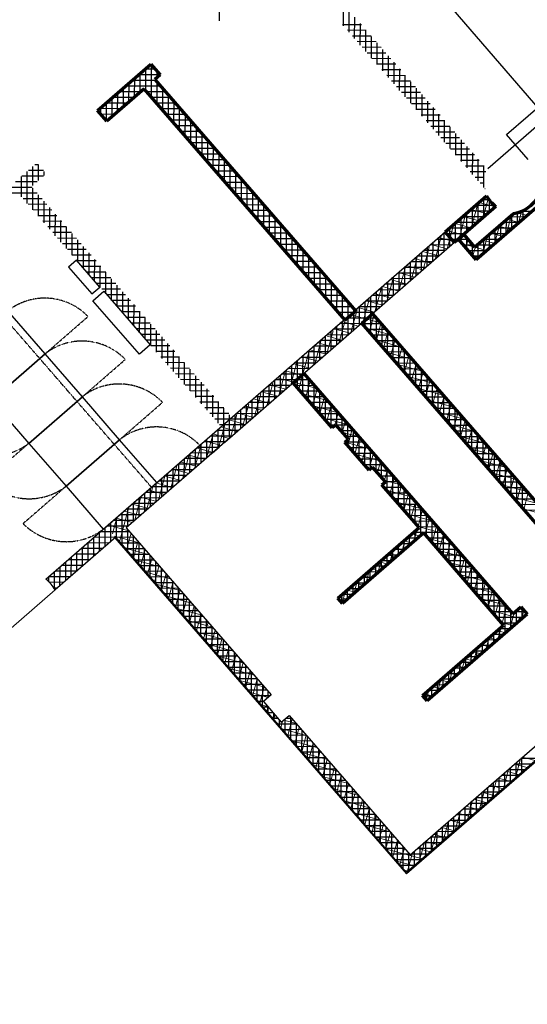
# Model space of a CAD drawing. Header units: millimetres. Extents: x 98667 to 994031, y -2704 to 533009.
# Tile 38 of 153: x 387566 to 394714, y 173615 to 187470. Entities that reach past the tile are written whole.
import ezdxf

# ---------------------------------------------------------------- set-up
doc = ezdxf.new("R2010")
doc.units = ezdxf.units.MM
doc.linetypes.add('HIDDEN2', pattern=[0.1875, 0.125, -0.0625])
for name, color, linetype, lineweight in [('0_F&B AREA', 3, 'Continuous', 0), ('A-WALL-FULL', 6, 'Continuous', 70), ('A-WALL-PATT', 5, 'Continuous', 15)]:
    doc.layers.add(name, color=color, linetype=linetype, lineweight=lineweight)
for name, color, linetype in [('A-WALL-PATT-50', 5, 'Continuous'), ('IT DETAIL', 252, 'Continuous'), ('STAIRCASE-7$0$A-WALL-HATCH', 253, 'Continuous')]:
    doc.layers.add(name, color=color, linetype=linetype)

msp = doc.modelspace()

# ---------------------------------------------------------------- linework, layer by layer
at = {"color": 251, "linetype": 'ByBlock'}
for p, q in [((387934, 179596), (393559, 184486)), ((393559, 184486), (393690, 184335)), ((393690, 184335), (390453, 181521)), ((390553, 181609), (390282, 181373)), ((390453, 181521), (390553, 181609)), ((390377, 181455), (389068, 180318)), ((390282, 181373), (390377, 181455)), ((389068, 180318), (391107, 177971)), ((388918, 180186), (388065, 179445)), ((393015, 175470), (388918, 180186)), ((391107, 177971), (390998, 177876)), ((393065, 175718), (395620, 177940)), ((390998, 177876), (391250, 177585)), ((395721, 177822), (393015, 175470)), ((391250, 177585), (391360, 177680)), ((391360, 177680), (393065, 175718))]:
    msp.add_line(p, q, dxfattribs=at)
at = {"color": 251, "linetype": 'HIDDEN2', "ltscale": 0.02}
for p, q in [((387849, 182702), (387324, 183306)), ((387924, 182767), (388528, 183292)), ((388373, 182098), (387849, 182702)), ((388449, 182163), (389053, 182688)), ((388898, 181494), (388373, 182098)), ((388974, 181560), (389577, 182084)), ((387694, 181508), (387090, 180983)), ((389423, 180890), (388898, 181494)), ((389498, 180956), (390102, 181481)), ((388219, 180904), (387615, 180379))]:
    msp.add_line(p, q, dxfattribs=at)
at = {"color": 251, "ltscale": 0.02}
for p, q in [((387924, 182767), (387399, 183371)), ((387924, 182767), (387169, 182111)), ((387169, 182111), (387924, 182767)), ((388449, 182163), (387924, 182767)), ((387169, 182111), (387694, 181508)), ((387694, 181508), (388449, 182163)), ((388449, 182163), (387694, 181508)), ((388974, 181560), (388449, 182163)), ((387694, 181508), (388219, 180904)), ((388219, 180904), (388974, 181560)), ((388974, 181560), (388219, 180904)), ((389498, 180956), (388974, 181560)), ((388744, 180300), (389498, 180956)), ((388219, 180904), (388744, 180300))]:
    msp.add_line(p, q, dxfattribs=at)
at = {"color": 251, "linetype": 'HIDDEN2', "ltscale": 0.02}
for centre, radius, start, end in [((387920, 182705), 846, 43.9982, 127.9839), ((388445, 182101), 846, 43.9982, 127.9839), ((388969, 181497), 846, 43.9982, 127.9839), ((389494, 180893), 846, 43.9982, 127.9839), ((387175, 182190), 857, 224.7128, 307.2692), ((387700, 181586), 857, 224.7128, 307.2692), ((388224, 180982), 857, 224.7128, 307.2692)]:
    msp.add_arc(centre, radius, start, end, dxfattribs=at)
at = {"color": 251, "linetype": 'ByBlock'}
msp.add_arc((387695, 179257), 415, 26.9712, 54.8355, dxfattribs=at)
at = {"layer": '0_F&B AREA', "color": 251, "extrusion": (-1.11003e-08, 3.56116e-08, 1)}
for p, q in [((388907, 180177, 0), (381358, 173615, 0)), ((393014, 175449, 0), (388907, 180177, 0)), ((395570, 177671, 0), (393014, 175449, 0))]:
    msp.add_line(p, q, dxfattribs=at)
at = {"layer": 'A-WALL-FULL', "color": 251, "linetype": 'ByBlock'}
for p, q in [((388661, 186191), (389414, 186845)), ((389414, 186845), (389545, 186695)), ((389545, 186695), (389469, 186629)), ((389469, 186629), (392300, 183370)), ((389318, 186498), (388792, 186040)), ((392150, 183240), (389318, 186498)), ((388792, 186040), (388661, 186191)), ((395853, 185705), (393995, 184092)), ((393559, 184486), (394139, 184991)), ((394273, 184842), (393690, 184335)), ((393972, 184271), (394518, 184743)), ((393690, 184335), (393559, 184486)), ((393743, 184382), (393818, 184449)), ((393818, 184449), (393972, 184271)), ((393972, 184118), (393743, 184382)), ((393995, 184092), (393972, 184118)), ((392300, 183370), (392150, 183240)), ((392384, 183200, 0), (392535, 183331, 0)), ((392535, 183331, 0), (395084, 180400, 0)), ((395323, 179819, 0), (392384, 183200, 0)), ((391419, 182361), (391569, 182492)), ((391569, 182492), (394509, 179110)), ((391968, 181729), (391419, 182361)), ((392017, 181771), (391968, 181729)), ((392195, 181566), (392017, 181771)), ((392146, 181524), (392195, 181566)), ((392487, 181131), (392146, 181524)), ((392536, 181173), (392487, 181131)), ((392715, 180968), (392536, 181173)), ((392666, 180926), (392715, 180968)), ((393190, 180323), (392666, 180926)), ((392047, 179329), (393190, 180323)), ((393255, 180247), (392112, 179254)), ((394380, 178952), (393255, 180247)), ((392112, 179254), (392047, 179329)), ((394509, 179110), (394622, 179209)), ((394622, 179209), (394710, 179107)), ((394710, 179107), (393303, 177884)), ((393236, 177960), (394380, 178952)), ((393303, 177884), (393236, 177960))]:
    msp.add_line(p, q, dxfattribs=at)
for centre, radius, start, end in [((394542, 185220), 464, 209.6488, 234.5513), ((394449, 185217), 479, 278.2613, 343.7392)]:
    msp.add_arc(centre, radius, start, end, dxfattribs=at)
at = {"layer": 'A-WALL-PATT', "color": 251, "linetype": 'Continuous'}
for p, q in [((392204, 187294), (392204, 187598)), ((392447, 187319), (392182, 187320)), ((392362, 187112), (392363, 187416)), ((392520, 186930), (392521, 187234)), ((392586, 187160), (392320, 187161)), ((392678, 186748), (392679, 187052)), ((392724, 187001), (392458, 187001)), ((389344, 186469), (389345, 186786)), ((392862, 186842), (392597, 186842)), ((392837, 186566), (392837, 186870)), ((389185, 186382), (389186, 186647)), ((389542, 186692), (389238, 186693)), ((389503, 186658), (389503, 186742)), ((393000, 186682), (392735, 186683)), ((392995, 186384), (392996, 186688)), ((389026, 186243), (389026, 186509)), ((389553, 186533), (389056, 186535)), ((389502, 186287), (389503, 186590)), ((393139, 186523), (392873, 186524)), ((393153, 186202), (393154, 186506)), ((388867, 186105), (388867, 186371)), ((389178, 186376), (388874, 186376)), ((389691, 186374), (389425, 186375)), ((389660, 186105), (389661, 186408)), ((393277, 186364), (393012, 186365)), ((388996, 186217), (388692, 186218)), ((388708, 186137), (388708, 186232)), ((389829, 186215), (389564, 186216)), ((389819, 185923), (389819, 186226)), ((393415, 186205), (393150, 186206)), ((393311, 186020), (393312, 186324)), ((393470, 185838), (393470, 186142)), ((388814, 186059), (388776, 186059)), ((389967, 186056), (389702, 186057)), ((389977, 185740), (389978, 186044)), ((393554, 186046), (393288, 186047)), ((393628, 185656), (393629, 185960)), ((390106, 185897), (389840, 185897)), ((390135, 185558), (390136, 185862)), ((393692, 185887), (393427, 185888)), ((390244, 185738), (389979, 185738)), ((390293, 185376), (390294, 185680)), ((393830, 185728), (393565, 185728)), ((393786, 185474), (393787, 185778)), ((390382, 185578), (390117, 185579)), ((393969, 185569), (393703, 185569)), ((393944, 185292), (393945, 185596)), ((387753, 185137), (387753, 185402)), ((387833, 185427), (387782, 185427)), ((390520, 185419), (390255, 185420)), ((390452, 185194), (390452, 185497)), ((394107, 185409), (393842, 185410)), ((394103, 185110), (394103, 185414)), ((387594, 184976), (387594, 185264)), ((387903, 185268), (387599, 185269)), ((387912, 185275), (387912, 185335)), ((390658, 185260), (390394, 185261)), ((390610, 185012), (390611, 185315)), ((394108, 185251), (393980, 185251)), ((387743, 185109), (387417, 185110)), ((387752, 184794), (387753, 185098)), ((390797, 185101), (390532, 185102)), ((390768, 184830), (390769, 185133)), ((394093, 184687), (394169, 184966)), ((394119, 185092), (394118, 185092)), ((387881, 184950), (387616, 184951)), ((387910, 184612), (387911, 184916)), ((390935, 184942), (390670, 184943)), ((390926, 184648), (390927, 184951)), ((393924, 184541), (394011, 184859)), ((394266, 184836), (394051, 184895)), ((394262, 184833), (394266, 184848)), ((388020, 184791), (387754, 184792)), ((388068, 184430), (388069, 184734)), ((391073, 184783), (390809, 184784)), ((391085, 184466), (391085, 184769)), ((393750, 184374), (393841, 184712)), ((394038, 184639), (393824, 184697)), ((394152, 184738), (393937, 184796)), ((394421, 184462), (394491, 184720)), ((394713, 184715), (394557, 184757)), ((394590, 184609), (394639, 184791)), ((388158, 184632), (387892, 184633)), ((388226, 184248), (388227, 184552)), ((391211, 184624), (390947, 184624)), ((391243, 184284), (391244, 184586)), ((393585, 184244), (393672, 184565)), ((393924, 184540), (393710, 184598)), ((394251, 184315), (394322, 184573)), ((394486, 184518), (394312, 184565)), ((394599, 184617), (394426, 184663)), ((388296, 184473), (388031, 184474)), ((391350, 184465), (391085, 184465)), ((391401, 184102), (391402, 184404)), ((393415, 184097), (393502, 184417)), ((393828, 184437), (393597, 184500)), ((394082, 184168), (394152, 184427)), ((394372, 184419), (394198, 184466)), ((388434, 184314), (388169, 184315)), ((388385, 184066), (388386, 184370)), ((391488, 184305), (391224, 184306)), ((393246, 183950), (393333, 184270)), ((393585, 184244), (393370, 184302)), ((393698, 184343), (393483, 184401)), ((394145, 184222), (393802, 184315)), ((393848, 184261), (393880, 184377)), ((393947, 184147), (393983, 184280)), ((394258, 184320), (394084, 184368)), ((388573, 184155), (388307, 184155)), ((388543, 183884), (388544, 184188)), ((391626, 184146), (391362, 184147)), ((391559, 183920), (391560, 184222)), ((393471, 184145), (393256, 184203)), ((394031, 184123), (393949, 184145)), ((388711, 183996), (388446, 183996)), ((388701, 183702), (388702, 184006)), ((391718, 183738), (391718, 184040)), ((393244, 183948), (393029, 184006)), ((393077, 183802), (393163, 184123)), ((393357, 184046), (393143, 184105)), ((391764, 183987), (391500, 183988)), ((391876, 183556), (391877, 183858)), ((392907, 183655), (392994, 183975)), ((393130, 183849), (392915, 183907)), ((388849, 183836), (388584, 183837)), ((388859, 183520), (388860, 183824)), ((391903, 183828), (391639, 183829)), ((392738, 183508), (392825, 183828)), ((393017, 183750), (392802, 183808)), ((388988, 183677), (388722, 183678)), ((389018, 183338), (389019, 183642)), ((392041, 183669), (391777, 183670)), ((392034, 183374), (392035, 183676)), ((392568, 183360), (392655, 183681)), ((392790, 183553), (392575, 183611)), ((392903, 183651), (392688, 183710)), ((389126, 183518), (388861, 183519)), ((389176, 183156), (389177, 183460)), ((392179, 183510), (391915, 183510)), ((392193, 183277), (392193, 183493)), ((392393, 183190), (392486, 183533)), ((392676, 183454), (392461, 183512)), ((389264, 183359), (388999, 183360)), ((392278, 183351), (392054, 183351)), ((392230, 183066), (392316, 183386)), ((392646, 183203), (392234, 183315)), ((392562, 183355), (392348, 183413)), ((392491, 183076), (392554, 183309)), ((389403, 183200), (389137, 183201)), ((389334, 182974), (389335, 183278)), ((392060, 182919), (392147, 183239)), ((392335, 183158), (392121, 183216)), ((392590, 182963), (392653, 183195)), ((389541, 183041), (389276, 183041)), ((389492, 182792), (389493, 183096)), ((391891, 182771), (391978, 183091)), ((392108, 182960), (391894, 183018)), ((392222, 183059), (392007, 183117)), ((392794, 183034), (392447, 183127)), ((392689, 182849), (392752, 183082)), ((389679, 182882), (389414, 182882)), ((389651, 182610), (389652, 182914)), ((391721, 182624), (391808, 182944)), ((391995, 182862), (391780, 182920)), ((392941, 182864), (392594, 182958)), ((392788, 182736), (392851, 182968)), ((391496, 182271), (391639, 182797)), ((391881, 182763), (391666, 182821)), ((393088, 182695), (392741, 182789)), ((392886, 182622), (392949, 182854)), ((389818, 182722), (389552, 182723)), ((389809, 182428), (389810, 182732)), ((391383, 182330), (391469, 182649)), ((391654, 182565), (391439, 182623)), ((391767, 182664), (391553, 182722)), ((393235, 182525), (392889, 182619)), ((392985, 182508), (393048, 182741)), ((393084, 182395), (393147, 182627)), ((389956, 182563), (389690, 182564)), ((389967, 182246), (389968, 182550)), ((391213, 182182), (391300, 182502)), ((391607, 182448), (391326, 182525)), ((393183, 182281), (393246, 182514)), ((390094, 182404), (389829, 182405)), ((390125, 182064), (390126, 182368)), ((391044, 182035), (391130, 182355)), ((391313, 182269), (391099, 182327)), ((391755, 182279), (391212, 182426)), ((391595, 182158), (391658, 182390)), ((393383, 182356), (393036, 182450)), ((393281, 182168), (393344, 182400)), ((390233, 182245), (389967, 182246)), ((390874, 181888), (390961, 182207)), ((391199, 182170), (390985, 182228)), ((391902, 182110), (391555, 182204)), ((391694, 182044), (391757, 182277)), ((393530, 182187), (393183, 182280)), ((393380, 182054), (393443, 182287)), ((390371, 182086), (390105, 182087)), ((390284, 181882), (390285, 182186)), ((390705, 181741), (390792, 182061)), ((391086, 182072), (390871, 182130)), ((391793, 181930), (391856, 182163)), ((391891, 181817), (391954, 182049)), ((393677, 182017), (393331, 182111)), ((393479, 181941), (393542, 182173)), ((393578, 181827), (393641, 182059)), ((390509, 181927), (390244, 181928)), ((390442, 181756), (390443, 182003)), ((390536, 181593), (390623, 181916)), ((390859, 181874), (390642, 181933)), ((390972, 181973), (390757, 182031)), ((392049, 181940), (391702, 182034)), ((392010, 181779), (392053, 181936)), ((393825, 181848), (393478, 181942)), ((393676, 181713), (393739, 181946)), ((390745, 181775), (390528, 181834)), ((392196, 181771), (391850, 181865)), ((392109, 181665), (392152, 181822)), ((393972, 181678), (393625, 181772)), ((393775, 181600), (393838, 181832)), ((390518, 181578), (390299, 181637)), ((390366, 181446), (390454, 181771)), ((390456, 181768), (390382, 181768)), ((390631, 181677), (390413, 181736)), ((392344, 181601), (392109, 181665)), ((392187, 181476), (392250, 181709)), ((393874, 181486), (393937, 181719)), ((390404, 181479), (390184, 181539)), ((390197, 181299), (390285, 181626)), ((392491, 181432), (392144, 181526)), ((392286, 181362), (392349, 181595)), ((394119, 181509), (393772, 181603)), ((393973, 181373), (394036, 181605)), ((390027, 181152), (390117, 181480)), ((390291, 181381), (390070, 181440)), ((392638, 181263), (392291, 181357)), ((392385, 181249), (392448, 181481)), ((392498, 181187), (392547, 181368)), ((394267, 181339), (393920, 181433)), ((394071, 181259), (394134, 181492)), ((394170, 181145), (394233, 181378)), ((390064, 181183), (389841, 181243)), ((389858, 181004), (389948, 181335)), ((390177, 181282), (389955, 181342)), ((392603, 181097), (392645, 181254)), ((394414, 181170), (394067, 181264)), ((394269, 181032), (394332, 181265)), ((389689, 180857), (389779, 181190)), ((389950, 181084), (389726, 181145)), ((392484, 181175), (392438, 181187)), ((392785, 181093), (392551, 181157)), ((392681, 180908), (392744, 181141)), ((394561, 181001), (394214, 181095)), ((394367, 180918), (394431, 181151)), ((389723, 180887), (389498, 180948)), ((389519, 180710), (389610, 181045)), ((389836, 180986), (389612, 181046)), ((392932, 180924), (392685, 180991)), ((392780, 180794), (392843, 181027)), ((394466, 180805), (394529, 181037)), ((389350, 180563), (389441, 180899)), ((389609, 180788), (389383, 180849)), ((393080, 180754), (392733, 180848)), ((392879, 180681), (392942, 180913)), ((394709, 180831), (394361, 180925)), ((394565, 180691), (394628, 180924)), ((394664, 180578), (394727, 180810)), ((389181, 180415), (389272, 180754)), ((389496, 180689), (389269, 180751)), ((393227, 180585), (392880, 180679)), ((392977, 180567), (393040, 180800)), ((393076, 180453), (393139, 180686)), ((394856, 180662), (394509, 180756)), ((388972, 180122), (389103, 180609)), ((389268, 180492), (389040, 180554)), ((389382, 180591), (389154, 180652)), ((393175, 180340), (393238, 180573)), ((395003, 180492), (394656, 180586)), ((388873, 180236), (388935, 180463)), ((389155, 180393), (388925, 180455)), ((393374, 180416), (393027, 180510)), ((393273, 180226), (393336, 180459)), ((389104, 180278), (388811, 180357)), ((393117, 180127), (393164, 180300)), ((393521, 180246), (393174, 180340)), ((393372, 180113), (393435, 180345)), ((389251, 180108), (388901, 180203)), ((389070, 180009), (389134, 180243)), ((389169, 179895), (389232, 180129)), ((392948, 179980), (392995, 180153)), ((393091, 180104), (392974, 180135)), ((393204, 180203), (393088, 180234)), ((393669, 180077), (393321, 180171)), ((393471, 179999), (393534, 180232)), ((393570, 179885), (393633, 180118)), ((389398, 179939), (389049, 180033)), ((389268, 179781), (389331, 180016)), ((392778, 179832), (392825, 180006)), ((392977, 180005), (392861, 180037)), ((393816, 179908), (393468, 180002)), ((393668, 179772), (393731, 180005)), ((389545, 179769), (389196, 179864)), ((389366, 179668), (389430, 179902)), ((392609, 179685), (392656, 179858)), ((392750, 179808), (392634, 179839)), ((392863, 179907), (392747, 179938)), ((393963, 179738), (393616, 179832)), ((393767, 179658), (393830, 179891)), ((389692, 179600), (389343, 179695)), ((389465, 179554), (389529, 179788)), ((392439, 179538), (392486, 179711)), ((392636, 179709), (392520, 179741)), ((393866, 179544), (393929, 179777)), ((389564, 179441), (389627, 179675)), ((389663, 179327), (389726, 179561)), ((392270, 179391), (392317, 179564)), ((392523, 179610), (392406, 179642)), ((394110, 179569), (393763, 179663)), ((393964, 179431), (394028, 179664)), ((389839, 179431), (389490, 179525)), ((389761, 179213), (389825, 179447)), ((392105, 179261), (392148, 179417)), ((392296, 179413), (392179, 179444)), ((392409, 179512), (392293, 179543)), ((394257, 179399), (393910, 179494)), ((394063, 179317), (394126, 179550)), ((394162, 179203), (394225, 179437)), ((389986, 179261), (389638, 179356)), ((389860, 179100), (389924, 179334)), ((392182, 179314), (392066, 179346)), ((394405, 179230), (394057, 179324)), ((394261, 179090), (394324, 179323)), ((390134, 179092), (389785, 179186)), ((389959, 178986), (390022, 179220)), ((394632, 179039), (394204, 179155)), ((394359, 178976), (394423, 179209)), ((394665, 179159), (394589, 179180)), ((394636, 179043), (394667, 179157)), ((390281, 178923), (389932, 179017)), ((390058, 178873), (390121, 179107)), ((394467, 178895), (394530, 179129)), ((390156, 178759), (390220, 178993)), ((390255, 178646), (390318, 178879)), ((394405, 178841), (394288, 178873)), ((394298, 178748), (394345, 178922)), ((394518, 178940), (394351, 178986)), ((390428, 178753), (390079, 178848)), ((390354, 178532), (390417, 178766)), ((394128, 178601), (394175, 178775)), ((394291, 178743), (394175, 178774)), ((390575, 178584), (390227, 178678)), ((390453, 178418), (390516, 178652)), ((393959, 178454), (394006, 178628)), ((394178, 178644), (394061, 178676)), ((390722, 178415), (390374, 178509)), ((390551, 178305), (390615, 178538)), ((393789, 178307), (393837, 178481)), ((393950, 178447), (393833, 178478)), ((394064, 178545), (393947, 178577)), ((390869, 178245), (390521, 178339)), ((390650, 178191), (390713, 178425)), ((390749, 178078), (390812, 178311)), ((393620, 178160), (393667, 178334)), ((393837, 178348), (393720, 178380)), ((391016, 178076), (390668, 178170)), ((390847, 177964), (390911, 178197)), ((393451, 178012), (393498, 178187)), ((393609, 178150), (393492, 178182)), ((393723, 178249), (393606, 178281)), ((390946, 177850), (391009, 178084)), ((393290, 177898), (393329, 178040)), ((393496, 178052), (393378, 178083)), ((391064, 177933), (390816, 178001)), ((393382, 177953), (393265, 177985)), ((391059, 177805), (390963, 177831)), ((391045, 177737), (391062, 177801)), ((391206, 177636), (391110, 177662)), ((391144, 177623), (391161, 177688)), ((391341, 177396), (391404, 177629)), ((391242, 177510), (391267, 177599)), ((391605, 177398), (391257, 177493)), ((391458, 177568), (391284, 177615)), ((391440, 177282), (391503, 177516)), ((391539, 177169), (391602, 177402)), ((391752, 177229), (391405, 177323)), ((391637, 177055), (391701, 177288)), ((391899, 177060), (391552, 177154)), ((391736, 176942), (391799, 177175)), ((391835, 176828), (391898, 177061)), ((394547, 176801), (394620, 177070)), ((394826, 177044), (394646, 177093)), ((392046, 176890), (391699, 176984)), ((391934, 176715), (391997, 176947)), ((394378, 176654), (394451, 176923)), ((394712, 176945), (394532, 176994)), ((392194, 176721), (391846, 176815)), ((392032, 176601), (392095, 176834)), ((394485, 176748), (394305, 176796)), ((394599, 176846), (394419, 176895)), ((392341, 176551), (391994, 176646)), ((392131, 176487), (392194, 176720)), ((394372, 176649), (394192, 176698)), ((394208, 176507), (394281, 176776)), ((392230, 176374), (392293, 176607)), ((394039, 176360), (394112, 176628)), ((394258, 176550), (394078, 176599)), ((392488, 176382), (392141, 176476)), ((392329, 176260), (392392, 176493)), ((392427, 176147), (392490, 176379)), ((394031, 176353), (393851, 176401)), ((393870, 176212), (393942, 176481)), ((394144, 176451), (393964, 176500)), ((392635, 176213), (392288, 176307)), ((392526, 176033), (392589, 176266)), ((393700, 176065), (393773, 176334)), ((393917, 176254), (393737, 176303)), ((392782, 176043), (392435, 176137)), ((392625, 175919), (392688, 176152)), ((393690, 176056), (393510, 176105)), ((393531, 175918), (393604, 176187)), ((393804, 176155), (393624, 176204)), ((392929, 175874), (392583, 175968)), ((392723, 175806), (392786, 176038)), ((393361, 175771), (393434, 176039)), ((393577, 175958), (393396, 176006)), ((392822, 175692), (392885, 175925)), ((393192, 175623), (393265, 175892)), ((393463, 175859), (393283, 175908)), ((393236, 175661), (392730, 175799)), ((392921, 175579), (392984, 175811)), ((393023, 175476), (393095, 175745)), ((393349, 175760), (393169, 175809)), ((393122, 175563), (392877, 175629))]:
    msp.add_line(p, q, dxfattribs=at)
at = {"layer": 'A-WALL-PATT-50', "color": 251, "linetype": 'Continuous'}
for p, q in [((390378, 187453), (390379, 187685)), ((392125, 187385), (392125, 187689)), ((392204, 187294), (392204, 187598)), ((392283, 187203), (392284, 187507)), ((392378, 187399), (392112, 187399)), ((392447, 187319), (392182, 187320)), ((392362, 187112), (392363, 187416)), ((392441, 187021), (392442, 187325)), ((392516, 187239), (392251, 187240)), ((392520, 186930), (392521, 187234)), ((392586, 187160), (392320, 187161)), ((392655, 187080), (392389, 187081)), ((392599, 186839), (392600, 187143)), ((392678, 186748), (392679, 187052)), ((392724, 187001), (392458, 187001)), ((392793, 186921), (392527, 186922)), ((392758, 186657), (392758, 186961)), ((389478, 186772), (389329, 186772)), ((389344, 186469), (389345, 186786)), ((389423, 186378), (389424, 186833)), ((392862, 186842), (392597, 186842)), ((392931, 186762), (392666, 186763)), ((392837, 186566), (392837, 186870)), ((392916, 186475), (392917, 186779)), ((389185, 186382), (389186, 186647)), ((389542, 186692), (389238, 186693)), ((389264, 186451), (389265, 186717)), ((389503, 186658), (389503, 186742)), ((393000, 186682), (392735, 186683)), ((392995, 186384), (392996, 186688)), ((389026, 186243), (389026, 186509)), ((389553, 186533), (389056, 186535)), ((389105, 186313), (389106, 186578)), ((389484, 186613), (389147, 186614)), ((389502, 186287), (389503, 186590)), ((389581, 186196), (389582, 186499)), ((393070, 186603), (392804, 186604)), ((393139, 186523), (392873, 186524)), ((393074, 186293), (393075, 186597)), ((393153, 186202), (393154, 186506)), ((388867, 186105), (388867, 186371)), ((389178, 186376), (388874, 186376)), ((388946, 186174), (388947, 186440)), ((389269, 186455), (388965, 186455)), ((389622, 186454), (389356, 186454)), ((389691, 186374), (389425, 186375)), ((389660, 186105), (389661, 186408)), ((393208, 186444), (392942, 186445)), ((393277, 186364), (393012, 186365)), ((393232, 186111), (393233, 186415)), ((388996, 186217), (388692, 186218)), ((388708, 186137), (388708, 186232)), ((389087, 186296), (388783, 186297)), ((388787, 186046), (388788, 186302)), ((389760, 186295), (389495, 186295)), ((389829, 186215), (389564, 186216)), ((389739, 186014), (389740, 186317)), ((389819, 185923), (389819, 186226)), ((393346, 186285), (393081, 186285)), ((393415, 186205), (393150, 186206)), ((393311, 186020), (393312, 186324)), ((393391, 185929), (393391, 186233)), ((388905, 186138), (388707, 186139)), ((389898, 186135), (389633, 186136)), ((389898, 185831), (389899, 186135)), ((393485, 186126), (393219, 186126)), ((393470, 185838), (393470, 186142)), ((388814, 186059), (388776, 186059)), ((389967, 186056), (389702, 186057)), ((390036, 185976), (389771, 185977)), ((389977, 185740), (389978, 186044)), ((390056, 185649), (390057, 185953)), ((393554, 186046), (393288, 186047)), ((393623, 185966), (393357, 185967)), ((393549, 185747), (393550, 186051)), ((393628, 185656), (393629, 185960)), ((390106, 185897), (389840, 185897)), ((390175, 185817), (389910, 185818)), ((390135, 185558), (390136, 185862)), ((393692, 185887), (393427, 185888)), ((393761, 185807), (393496, 185808)), ((393707, 185565), (393708, 185869)), ((390244, 185738), (389979, 185738)), ((390313, 185658), (390048, 185659)), ((390214, 185467), (390215, 185771)), ((390293, 185376), (390294, 185680)), ((393830, 185728), (393565, 185728)), ((393786, 185474), (393787, 185778)), ((393865, 185383), (393866, 185687)), ((390382, 185578), (390117, 185579)), ((390372, 185285), (390373, 185588)), ((393900, 185648), (393634, 185649)), ((393969, 185569), (393703, 185569)), ((393944, 185292), (393945, 185596)), ((387753, 185137), (387753, 185402)), ((387833, 185427), (387782, 185427)), ((387832, 185206), (387833, 185426)), ((390451, 185499), (390186, 185500)), ((390520, 185419), (390255, 185420)), ((390452, 185194), (390452, 185497)), ((390531, 185103), (390532, 185406)), ((394038, 185489), (393772, 185490)), ((394107, 185409), (393842, 185410)), ((394024, 185201), (394024, 185505)), ((394103, 185110), (394103, 185414)), ((387594, 184976), (387594, 185264)), ((387903, 185268), (387599, 185269)), ((387673, 184885), (387674, 185333)), ((387902, 185347), (387690, 185348)), ((387912, 185275), (387912, 185335)), ((390589, 185340), (390325, 185340)), ((390658, 185260), (390394, 185261)), ((390610, 185012), (390611, 185315)), ((394132, 185330), (393911, 185331)), ((394108, 185251), (393980, 185251)), ((387743, 185109), (387417, 185110)), ((387812, 185189), (387508, 185189)), ((387752, 184794), (387753, 185098)), ((390728, 185181), (390463, 185181)), ((390797, 185101), (390532, 185102)), ((390689, 184921), (390690, 185224)), ((390768, 184830), (390769, 185133)), ((394104, 185171), (394049, 185171)), ((387812, 185030), (387326, 185031)), ((387831, 184703), (387832, 185007)), ((390866, 185021), (390601, 185022)), ((390847, 184739), (390848, 185042)), ((394101, 184693), (394102, 184959)), ((394119, 185092), (394118, 185092)), ((387881, 184950), (387616, 184951)), ((387950, 184871), (387685, 184872)), ((387910, 184612), (387911, 184916)), ((387989, 184521), (387990, 184825)), ((390935, 184942), (390670, 184943)), ((391004, 184862), (390740, 184863)), ((390926, 184648), (390927, 184951)), ((391005, 184557), (391006, 184860)), ((393942, 184555), (393943, 184820)), ((394258, 184853), (393982, 184854)), ((394022, 184624), (394023, 184890)), ((394178, 184933), (394073, 184933)), ((394181, 184762), (394182, 184928)), ((394261, 184832), (394261, 184851)), ((388020, 184791), (387754, 184792)), ((388089, 184712), (387823, 184712)), ((388068, 184430), (388069, 184734)), ((391073, 184783), (390809, 184784)), ((391142, 184703), (390878, 184704)), ((391085, 184466), (391085, 184769)), ((393783, 184417), (393784, 184682)), ((394104, 184695), (393800, 184696)), ((393863, 184486), (393864, 184751)), ((394195, 184774), (393891, 184775)), ((394688, 184693), (394461, 184694)), ((394498, 184529), (394498, 184726)), ((394577, 184598), (394578, 184756)), ((394779, 184773), (394628, 184773)), ((394657, 184667), (394657, 184786)), ((388158, 184632), (387892, 184633)), ((388227, 184553), (387961, 184553)), ((388147, 184339), (388148, 184643)), ((388226, 184248), (388227, 184552)), ((391211, 184624), (390947, 184624)), ((391281, 184544), (391016, 184545)), ((391164, 184375), (391165, 184678)), ((391243, 184284), (391244, 184586)), ((393624, 184410), (393625, 184544)), ((393704, 184347), (393704, 184613)), ((394013, 184616), (393709, 184617)), ((394339, 184390), (394339, 184589)), ((394597, 184614), (394370, 184615)), ((394418, 184459), (394419, 184657)), ((388296, 184473), (388031, 184474)), ((388306, 184157), (388306, 184461)), ((391350, 184465), (391085, 184465)), ((391322, 184193), (391323, 184495)), ((391401, 184102), (391402, 184404)), ((393465, 184140), (393466, 184405)), ((393583, 184458), (393527, 184459)), ((393545, 184209), (393545, 184475)), ((393831, 184458), (393583, 184458)), ((393922, 184537), (393618, 184538)), ((393624, 184278), (393624, 184410)), ((393783, 184336), (393783, 184418)), ((394180, 184252), (394180, 184451)), ((394414, 184456), (394187, 184457)), ((394259, 184321), (394260, 184520)), ((394506, 184535), (394278, 184536)), ((388365, 184393), (388100, 184394)), ((388434, 184314), (388169, 184315)), ((388385, 184066), (388386, 184370)), ((388464, 183975), (388465, 184279)), ((391419, 184385), (391155, 184386)), ((391488, 184305), (391224, 184306)), ((391480, 184011), (391481, 184313)), ((393306, 184001), (393307, 184267)), ((393649, 184299), (393345, 184300)), ((393385, 184071), (393386, 184336)), ((393652, 184379), (393436, 184379)), ((393740, 184379), (393652, 184379)), ((393879, 184378), (393746, 184379)), ((393948, 184299), (393815, 184299)), ((393862, 184245), (393863, 184397)), ((393941, 184154), (393942, 184306)), ((394232, 184298), (394004, 184298)), ((394021, 184114), (394021, 184313)), ((394323, 184377), (394096, 184378)), ((394100, 184183), (394101, 184382)), ((388504, 184234), (388238, 184235)), ((388573, 184155), (388307, 184155)), ((388543, 183884), (388544, 184188)), ((391557, 184226), (391293, 184227)), ((391626, 184146), (391362, 184147)), ((391559, 183920), (391560, 184222)), ((391638, 183829), (391639, 184131)), ((393147, 183863), (393147, 184129)), ((393467, 184141), (393163, 184142)), ((393226, 183932), (393227, 184198)), ((393558, 184220), (393254, 184221)), ((394141, 184219), (393884, 184219)), ((394050, 184140), (393953, 184140)), ((388642, 184075), (388376, 184076)), ((388711, 183996), (388446, 183996)), ((388622, 183793), (388623, 184097)), ((388701, 183702), (388702, 184006)), ((391695, 184067), (391431, 184067)), ((391718, 183738), (391718, 184040)), ((392988, 183725), (392988, 183990)), ((393067, 183794), (393068, 184060)), ((393376, 184062), (393072, 184063)), ((388780, 183916), (388515, 183917)), ((388780, 183611), (388781, 183915)), ((391764, 183987), (391500, 183988)), ((391833, 183908), (391570, 183908)), ((391797, 183647), (391798, 183949)), ((391876, 183556), (391877, 183858)), ((392828, 183586), (392829, 183852)), ((393193, 183904), (392890, 183905)), ((392908, 183656), (392909, 183921)), ((393285, 183983), (392981, 183984)), ((388849, 183836), (388584, 183837)), ((388919, 183757), (388653, 183758)), ((388859, 183520), (388860, 183824)), ((388939, 183429), (388939, 183733)), ((391903, 183828), (391639, 183829)), ((391972, 183748), (391708, 183749)), ((391955, 183465), (391956, 183767)), ((392669, 183448), (392670, 183714)), ((393011, 183746), (392708, 183746)), ((392749, 183517), (392750, 183783)), ((393102, 183825), (392799, 183826)), ((388988, 183677), (388722, 183678)), ((389057, 183598), (388791, 183598)), ((389018, 183338), (389019, 183642)), ((392041, 183669), (391777, 183670)), ((392110, 183589), (391846, 183590)), ((392034, 183374), (392035, 183676)), ((392113, 183283), (392114, 183584)), ((392510, 183310), (392511, 183575)), ((392829, 183587), (392526, 183588)), ((392590, 183379), (392590, 183645)), ((392920, 183666), (392617, 183667)), ((389126, 183518), (388861, 183519)), ((389195, 183439), (388930, 183439)), ((389097, 183247), (389098, 183551)), ((389176, 183156), (389177, 183460)), ((392179, 183510), (391915, 183510)), ((392193, 183277), (392193, 183493)), ((392351, 183171), (392352, 183437)), ((392431, 183241), (392431, 183506)), ((392738, 183508), (392435, 183509)), ((389264, 183359), (388999, 183360)), ((389255, 183065), (389256, 183369)), ((392248, 183430), (391985, 183431)), ((392278, 183351), (392054, 183351)), ((392192, 183033), (392193, 183299)), ((392556, 183350), (392253, 183351)), ((392271, 183102), (392272, 183368)), ((392272, 183346), (392272, 183402)), ((392647, 183429), (392344, 183430)), ((392509, 183056), (392510, 183310)), ((389334, 183279), (389068, 183280)), ((389403, 183200), (389137, 183201)), ((389334, 182974), (389335, 183278)), ((389413, 182883), (389414, 183187)), ((392033, 182895), (392034, 183160)), ((392374, 183192), (392071, 183193)), ((392112, 182964), (392113, 183229)), ((392186, 183272), (392123, 183272)), ((392465, 183271), (392162, 183272)), ((392657, 183191), (392391, 183192)), ((392430, 183147), (392431, 183241)), ((392588, 183270), (392465, 183271)), ((392589, 182965), (392589, 183268)), ((392668, 182874), (392669, 183177)), ((389472, 183120), (389206, 183121)), ((389541, 183041), (389276, 183041)), ((389492, 182792), (389493, 183096)), ((391874, 182756), (391874, 183022)), ((392192, 183033), (391889, 183034)), ((391953, 182826), (391954, 183091)), ((392283, 183113), (391980, 183113)), ((392726, 183111), (392460, 183112)), ((392795, 183032), (392530, 183033)), ((392747, 182783), (392748, 183086)), ((389610, 182961), (389345, 182962)), ((389679, 182882), (389414, 182882)), ((389572, 182701), (389572, 183005)), ((389651, 182610), (389652, 182914)), ((391715, 182618), (391715, 182884)), ((391794, 182687), (391795, 182953)), ((392101, 182954), (391798, 182955)), ((392864, 182952), (392599, 182953)), ((392826, 182691), (392827, 182995)), ((392905, 182600), (392906, 182904)), ((389749, 182802), (389483, 182803)), ((389730, 182519), (389731, 182823)), ((391555, 182480), (391556, 182745)), ((391919, 182796), (391616, 182797)), ((391635, 182549), (391636, 182814)), ((392010, 182875), (391707, 182876)), ((392934, 182873), (392668, 182873)), ((393003, 182793), (392737, 182794)), ((392984, 182509), (392985, 182813)), ((389818, 182722), (389552, 182723)), ((389887, 182643), (389621, 182644)), ((389809, 182428), (389810, 182732)), ((389888, 182337), (389889, 182641)), ((391396, 182341), (391397, 182607)), ((391737, 182638), (391434, 182639)), ((391476, 182411), (391477, 182676)), ((391828, 182717), (391525, 182718)), ((393072, 182714), (392806, 182714)), ((393141, 182634), (392875, 182635)), ((393063, 182418), (393064, 182722)), ((393142, 182327), (393143, 182631)), ((389956, 182563), (389690, 182564)), ((390025, 182484), (389760, 182485)), ((389967, 182246), (389968, 182550)), ((391237, 182203), (391238, 182469)), ((391555, 182480), (391252, 182480)), ((391317, 182272), (391317, 182538)), ((391646, 182559), (391343, 182560)), ((391555, 182204), (391555, 182480)), ((391580, 182480), (391555, 182480)), ((393210, 182554), (392945, 182555)), ((393279, 182475), (393014, 182476)), ((393222, 182236), (393222, 182540)), ((390094, 182404), (389829, 182405)), ((390046, 182155), (390047, 182459)), ((390125, 182064), (390126, 182368)), ((391078, 182065), (391079, 182330)), ((391158, 182134), (391158, 182399)), ((391464, 182400), (391161, 182401)), ((391650, 182400), (391464, 182400)), ((391476, 182295), (391476, 182411)), ((391634, 182113), (391635, 182417)), ((391713, 182022), (391714, 182326)), ((393349, 182395), (393083, 182396)), ((393301, 182145), (393302, 182449)), ((393380, 182054), (393381, 182358)), ((390164, 182325), (389898, 182325)), ((390233, 182245), (389967, 182246)), ((390205, 181973), (390205, 182277)), ((390919, 181926), (390920, 182192)), ((391282, 182242), (390979, 182243)), ((390998, 181995), (390999, 182261)), ((391373, 182321), (391070, 182322)), ((391719, 182320), (391453, 182321)), ((391788, 182241), (391522, 182242)), ((391792, 181931), (391793, 182235)), ((393418, 182316), (393152, 182316)), ((393487, 182236), (393221, 182237)), ((393459, 181963), (393460, 182267)), ((390302, 182166), (390036, 182166)), ((390371, 182086), (390105, 182087)), ((390284, 181882), (390285, 182186)), ((390363, 181791), (390364, 182095)), ((390760, 181788), (390760, 182053)), ((391100, 182084), (390796, 182085)), ((390839, 181857), (390840, 182123)), ((391191, 182163), (390887, 182164)), ((391857, 182161), (391591, 182162)), ((391926, 182082), (391660, 182082)), ((391871, 181840), (391872, 182144)), ((391950, 181749), (391951, 182053)), ((393556, 182157), (393290, 182157)), ((393625, 182077), (393360, 182078)), ((393538, 181872), (393539, 182176)), ((393617, 181781), (393618, 182085)), ((390440, 182006), (390175, 182007)), ((390509, 181927), (390244, 181928)), ((390442, 181756), (390443, 182003)), ((390522, 181825), (390522, 181912)), ((390601, 181650), (390601, 181915)), ((390918, 181926), (390614, 181927)), ((390680, 181719), (390681, 181984)), ((391009, 182005), (390705, 182006)), ((391995, 182002), (391730, 182003)), ((392064, 181923), (391799, 181923)), ((392030, 181756), (392030, 181962)), ((393695, 181997), (393429, 181998)), ((393764, 181918), (393498, 181919)), ((393696, 181690), (393697, 181994)), ((390547, 181847), (390313, 181848)), ((390441, 181512), (390442, 181777)), ((390521, 181582), (390522, 181846)), ((390827, 181847), (390523, 181847)), ((392134, 181843), (391868, 181844)), ((392109, 181665), (392109, 181871)), ((392188, 181574), (392188, 181780)), ((393833, 181838), (393567, 181839)), ((393775, 181599), (393776, 181903)), ((393855, 181508), (393855, 181812)), ((390282, 181373), (390283, 181638)), ((390645, 181688), (390341, 181689)), ((390362, 181443), (390363, 181708)), ((390456, 181768), (390382, 181768)), ((390736, 181767), (390432, 181768)), ((392009, 181764), (391937, 181764)), ((392203, 181763), (392023, 181764)), ((392272, 181684), (392092, 181684)), ((392267, 181385), (392268, 181689)), ((393902, 181759), (393636, 181759)), ((393971, 181679), (393705, 181680)), ((393934, 181417), (393935, 181721)), ((390123, 181235), (390124, 181500)), ((390462, 181530), (390159, 181531)), ((390203, 181304), (390203, 181569)), ((390554, 181609), (390250, 181610)), ((390463, 181530), (390463, 181530)), ((390521, 181580), (390521, 181581)), ((392410, 181525), (392148, 181525)), ((392341, 181604), (392161, 181605)), ((392188, 181476), (392188, 181560)), ((392346, 181294), (392347, 181598)), ((392425, 181203), (392426, 181507)), ((394040, 181600), (393775, 181600)), ((394110, 181520), (393844, 181521)), ((394013, 181326), (394014, 181630)), ((394092, 181235), (394093, 181539)), ((389964, 181096), (389965, 181362)), ((390281, 181372), (389977, 181373)), ((390044, 181166), (390044, 181431)), ((390372, 181451), (390068, 181452)), ((392479, 181445), (392213, 181446)), ((392549, 181366), (392283, 181366)), ((392504, 181145), (392505, 181416)), ((394179, 181440), (393913, 181441)), ((394248, 181361), (393982, 181362)), ((394171, 181144), (394172, 181448)), ((394250, 181053), (394251, 181357)), ((389805, 180958), (389806, 181223)), ((389884, 181027), (389885, 181293)), ((390190, 181293), (389886, 181294)), ((392618, 181286), (392352, 181287)), ((392584, 181119), (392584, 181325)), ((392663, 181028), (392663, 181234)), ((394317, 181281), (394051, 181282)), ((394329, 180962), (394330, 181266)), ((389646, 180820), (389647, 181085)), ((390008, 181134), (389704, 181135)), ((389725, 180889), (389726, 181154)), ((390099, 181214), (389795, 181214)), ((392687, 181206), (392421, 181207)), ((392756, 181127), (392576, 181127)), ((392741, 180838), (392742, 181143)), ((394386, 181202), (394120, 181203)), ((394456, 181122), (394190, 181123)), ((394408, 180871), (394409, 181175)), ((394488, 180780), (394488, 181084)), ((389487, 180681), (389487, 180947)), ((389826, 180976), (389522, 180977)), ((389566, 180751), (389567, 181016)), ((389917, 181055), (389613, 181056)), ((392825, 181047), (392646, 181048)), ((392894, 180968), (392714, 180968)), ((392821, 180747), (392821, 181052)), ((392900, 180656), (392901, 180961)), ((394525, 181043), (394259, 181043)), ((394594, 180963), (394328, 180964)), ((394567, 180689), (394568, 180993)), ((389328, 180543), (389328, 180808)), ((389644, 180818), (389340, 180819)), ((389407, 180612), (389408, 180877)), ((389735, 180897), (389431, 180898)), ((392963, 180888), (392698, 180889)), ((393033, 180809), (392767, 180809)), ((392979, 180565), (392980, 180869)), ((394663, 180884), (394397, 180884)), ((394732, 180804), (394466, 180805)), ((394646, 180598), (394647, 180902)), ((389168, 180405), (389169, 180670)), ((389248, 180474), (389249, 180739)), ((389553, 180739), (389249, 180740)), ((393102, 180729), (392836, 180730)), ((393058, 180474), (393059, 180778)), ((393137, 180383), (393138, 180687)), ((394801, 180724), (394535, 180725)), ((389009, 180079), (389010, 180532)), ((389371, 180581), (389067, 180581)), ((389089, 180336), (389090, 180601)), ((389462, 180660), (389158, 180661)), ((393171, 180649), (392905, 180650)), ((393240, 180570), (392974, 180571)), ((393216, 180213), (393217, 180596)), ((394871, 180645), (394605, 180646)), ((394940, 180565), (394674, 180566)), ((388850, 180127), (388851, 180393)), ((389188, 180422), (388885, 180423)), ((388930, 180170), (388930, 180462)), ((389280, 180501), (388976, 180502)), ((393309, 180490), (393043, 180491)), ((393378, 180411), (393112, 180412)), ((393295, 180201), (393296, 180505)), ((393374, 180110), (393375, 180414)), ((388691, 179989), (388692, 180255)), ((389116, 180264), (388703, 180265)), ((388771, 180058), (388771, 180324)), ((389097, 180343), (388794, 180344)), ((389088, 179988), (389089, 180295)), ((393517, 180252), (393109, 180253)), ((393136, 180144), (393137, 180277)), ((393448, 180331), (393182, 180332)), ((393454, 180019), (393454, 180323)), ((388532, 179850), (388533, 180117)), ((388611, 179919), (388612, 180186)), ((389185, 180184), (388612, 180186)), ((389167, 179897), (389168, 180204)), ((389246, 179806), (389247, 180113)), ((392977, 180005), (392978, 180138)), ((393170, 180173), (393018, 180174)), ((393057, 180075), (393057, 180207)), ((393586, 180172), (393320, 180173)), ((393533, 179928), (393534, 180232)), ((393612, 179837), (393613, 180141)), ((388373, 179712), (388373, 179978)), ((388735, 180027), (388430, 180028)), ((388452, 179781), (388453, 180047)), ((388826, 180106), (388521, 180107)), ((389254, 180105), (388986, 180105)), ((389323, 180025), (389055, 180026)), ((389325, 179715), (389326, 180021)), ((392818, 179867), (392819, 180000)), ((392988, 180015), (392836, 180015)), ((392898, 179936), (392898, 180069)), ((393079, 180094), (392927, 180095)), ((393655, 180093), (393389, 180093)), ((393724, 180013), (393458, 180014)), ((393691, 179745), (393692, 180050)), ((388214, 179574), (388214, 179840)), ((388553, 179868), (388248, 179869)), ((388293, 179643), (388294, 179909)), ((388644, 179948), (388339, 179948)), ((389392, 179946), (389124, 179946)), ((389461, 179866), (389194, 179867)), ((389404, 179624), (389405, 179930)), ((389484, 179533), (389484, 179839)), ((392806, 179857), (392654, 179857)), ((392659, 179729), (392659, 179862)), ((392739, 179798), (392739, 179931)), ((392897, 179936), (392745, 179936)), ((393793, 179933), (393527, 179934)), ((393862, 179854), (393596, 179855)), ((393770, 179654), (393771, 179959)), ((393849, 179563), (393850, 179868)), ((388055, 179465), (388055, 179701)), ((388370, 179710), (388066, 179711)), ((388134, 179505), (388135, 179771)), ((388462, 179789), (388157, 179790)), ((389530, 179786), (389263, 179787)), ((389599, 179707), (389332, 179708)), ((389563, 179442), (389563, 179748)), ((392624, 179698), (392472, 179699)), ((392500, 179591), (392500, 179723)), ((392715, 179778), (392563, 179778)), ((392579, 179660), (392580, 179792)), ((393932, 179774), (393665, 179775)), ((394001, 179695), (393734, 179695)), ((393928, 179472), (393929, 179777)), ((387975, 179563), (387976, 179632)), ((388279, 179631), (387975, 179632)), ((389669, 179627), (389401, 179628)), ((389642, 179351), (389643, 179657)), ((389721, 179260), (389722, 179566)), ((392341, 179452), (392341, 179585)), ((392533, 179619), (392381, 179620)), ((392420, 179521), (392421, 179654)), ((394070, 179615), (393803, 179616)), ((394007, 179381), (394008, 179686)), ((394087, 179290), (394087, 179595)), ((388188, 179552), (387987, 179553)), ((388097, 179473), (388050, 179473)), ((389738, 179548), (389470, 179548)), ((389807, 179468), (389539, 179469)), ((389800, 179169), (389801, 179475)), ((392182, 179314), (392182, 179447)), ((392351, 179461), (392199, 179462)), ((392261, 179383), (392262, 179516)), ((392442, 179540), (392290, 179541)), ((394139, 179536), (393873, 179536)), ((394208, 179456), (393942, 179457)), ((394166, 179199), (394167, 179504)), ((389876, 179389), (389609, 179389)), ((389945, 179309), (389678, 179310)), ((389879, 179078), (389880, 179384)), ((389958, 178987), (389959, 179293)), ((392169, 179303), (392069, 179303)), ((392102, 179265), (392102, 179378)), ((392260, 179382), (392108, 179382)), ((394277, 179376), (394011, 179377)), ((394347, 179297), (394080, 179298)), ((394245, 179108), (394246, 179413)), ((394324, 179017), (394325, 179322)), ((390014, 179229), (389747, 179230)), ((390083, 179150), (389816, 179151)), ((390037, 178896), (390038, 179202)), ((394416, 179217), (394149, 179218)), ((394403, 178840), (394404, 179231)), ((394482, 178909), (394483, 179140)), ((394562, 178978), (394562, 179157)), ((394642, 179047), (394642, 179186)), ((390152, 179070), (389885, 179071)), ((390116, 178805), (390117, 179111)), ((390196, 178714), (390196, 179020)), ((394485, 179138), (394218, 179138)), ((394654, 179058), (394287, 179059)), ((394684, 179137), (394540, 179138)), ((390222, 178991), (389954, 178991)), ((390291, 178911), (390024, 178912)), ((390275, 178623), (390276, 178929)), ((394472, 178900), (394320, 178900)), ((394323, 178771), (394324, 178904)), ((394563, 178979), (394356, 178979)), ((390360, 178832), (390093, 178832)), ((390429, 178752), (390162, 178753)), ((390354, 178532), (390355, 178837)), ((390433, 178441), (390434, 178746)), ((394290, 178741), (394137, 178742)), ((394164, 178632), (394165, 178765)), ((394381, 178821), (394228, 178821)), ((394244, 178701), (394244, 178835)), ((390498, 178672), (390231, 178673)), ((390567, 178593), (390300, 178594)), ((390512, 178350), (390513, 178655)), ((394005, 178494), (394005, 178627)), ((394199, 178662), (394046, 178663)), ((394085, 178563), (394085, 178696)), ((390636, 178513), (390369, 178514)), ((390591, 178259), (390592, 178564)), ((390670, 178168), (390671, 178473)), ((393846, 178356), (393846, 178489)), ((394017, 178504), (393864, 178504)), ((393925, 178425), (393926, 178558)), ((394108, 178583), (393955, 178584)), ((390705, 178434), (390439, 178435)), ((390775, 178354), (390508, 178355)), ((390749, 178077), (390750, 178382)), ((393834, 178346), (393681, 178346)), ((393687, 178217), (393687, 178351)), ((393766, 178287), (393767, 178420)), ((393925, 178425), (393772, 178425)), ((390844, 178275), (390577, 178275)), ((390913, 178195), (390646, 178196)), ((390829, 177986), (390829, 178291)), ((390908, 177895), (390909, 178200)), ((393652, 178188), (393499, 178188)), ((393528, 178079), (393528, 178213)), ((393743, 178267), (393590, 178267)), ((393607, 178148), (393608, 178282)), ((390982, 178116), (390715, 178116)), ((391051, 178036), (390784, 178037)), ((390987, 177804), (390988, 178109)), ((393369, 177941), (393369, 178075)), ((393561, 178108), (393408, 178109)), ((393448, 178010), (393448, 178144)), ((391091, 177956), (390853, 177957)), ((391067, 177936), (391067, 178018)), ((393379, 177950), (393245, 177951)), ((393289, 177900), (393289, 178006)), ((393470, 178029), (393317, 178030)), ((391000, 177877), (390923, 177878)), ((391065, 177798), (390992, 177798)), ((391066, 177713), (391066, 177797)), ((391134, 177718), (391061, 177718)), ((391204, 177639), (391130, 177639)), ((391145, 177622), (391145, 177706)), ((391303, 177440), (391304, 177632)), ((391397, 177638), (391312, 177638)), ((391382, 177349), (391383, 177653)), ((391466, 177559), (391199, 177559)), ((391224, 177531), (391224, 177615)), ((391535, 177479), (391268, 177480)), ((391462, 177258), (391462, 177562)), ((391604, 177399), (391338, 177400)), ((391541, 177166), (391542, 177471)), ((391620, 177075), (391621, 177380)), ((391673, 177320), (391407, 177321)), ((391742, 177240), (391476, 177241)), ((391699, 176984), (391700, 177289)), ((391811, 177161), (391545, 177161)), ((391881, 177081), (391614, 177082)), ((391778, 176893), (391779, 177198)), ((391857, 176802), (391858, 177107)), ((394860, 177073), (394624, 177074)), ((394636, 176878), (394636, 177084)), ((391950, 177002), (391683, 177002)), ((392019, 176922), (391753, 176923)), ((391936, 176711), (391937, 177016)), ((392015, 176620), (392016, 176925)), ((394476, 176740), (394477, 176946)), ((394769, 176994), (394533, 176994)), ((394556, 176809), (394557, 177015)), ((392088, 176842), (391822, 176843)), ((392095, 176529), (392095, 176834)), ((394317, 176602), (394318, 176807)), ((394587, 176836), (394351, 176836)), ((394397, 176671), (394397, 176877)), ((394678, 176915), (394442, 176915)), ((392157, 176763), (391891, 176764)), ((392226, 176683), (391960, 176684)), ((392174, 176438), (392175, 176743)), ((392253, 176347), (392254, 176652)), ((394158, 176463), (394159, 176669)), ((394404, 176677), (394169, 176678)), ((394238, 176532), (394238, 176738)), ((394495, 176756), (394260, 176757)), ((392295, 176604), (392029, 176605)), ((392364, 176524), (392098, 176525)), ((392332, 176256), (392333, 176561)), ((394222, 176519), (393987, 176520)), ((393999, 176325), (394000, 176531)), ((394313, 176598), (394078, 176599)), ((394079, 176394), (394079, 176600)), ((392434, 176445), (392168, 176445)), ((392411, 176165), (392412, 176470)), ((392490, 176074), (392491, 176378)), ((393840, 176187), (393840, 176392)), ((394131, 176440), (393896, 176441)), ((393919, 176256), (393920, 176462)), ((392503, 176365), (392237, 176366)), ((392572, 176286), (392306, 176286)), ((392569, 175983), (392570, 176287)), ((393681, 176048), (393681, 176254)), ((393949, 176282), (393714, 176282)), ((393760, 176117), (393761, 176323)), ((394040, 176361), (393805, 176361)), ((392641, 176206), (392375, 176207)), ((392710, 176126), (392444, 176127)), ((392648, 175892), (392649, 176196)), ((392728, 175801), (392728, 176105)), ((393522, 175910), (393522, 176116)), ((393767, 176123), (393532, 176124)), ((393601, 175979), (393602, 176185)), ((393858, 176203), (393623, 176203)), ((392779, 176047), (392513, 176048)), ((392848, 175967), (392583, 175968)), ((392807, 175710), (392808, 176014)), ((393585, 175965), (393350, 175966)), ((393363, 175772), (393363, 175977)), ((393676, 176044), (393441, 176045)), ((393442, 175841), (393443, 176047)), ((392917, 175888), (392652, 175888)), ((392886, 175619), (392887, 175923)), ((392965, 175528), (392966, 175832)), ((393203, 175633), (393204, 175839)), ((393494, 175886), (393259, 175887)), ((393283, 175702), (393284, 175908)), ((392987, 175808), (392721, 175809)), ((393056, 175729), (392790, 175729)), ((393044, 175495), (393045, 175741)), ((393312, 175728), (393077, 175728)), ((393124, 175564), (393124, 175770)), ((393403, 175807), (393168, 175808)), ((393221, 175649), (392859, 175650)), ((393130, 175570), (392928, 175570)), ((393039, 175490), (392997, 175491))]:
    msp.add_line(p, q, dxfattribs=at)
at = {"layer": 'IT DETAIL', "color": 251}
for p, q in [((388368, 184086), (388255, 183987)), ((388696, 183708), (388368, 184086)), ((388255, 183987), (388583, 183610)), ((388583, 183610), (388696, 183708)), ((388598, 183516), (388749, 183648)), ((388749, 183648), (389405, 182893)), ((389254, 182762), (388598, 183516)), ((389405, 182893), (389254, 182762))]:
    msp.add_line(p, q, dxfattribs=at)
at = {"layer": 'STAIRCASE-7$0$A-WALL-HATCH', "color": 251}
for p, q in [((394983, 186092), (393668, 187612)), ((394422, 185852), (395333, 186643)), ((394156, 185376), (394983, 186092)), ((394726, 185501), (394422, 185852))]:
    msp.add_line(p, q, dxfattribs=at)
msp.add_solid([(394422, 185852), (394422, 185852), (394422, 185851)], dxfattribs=at)

doc.saveas('drawing.dxf')
